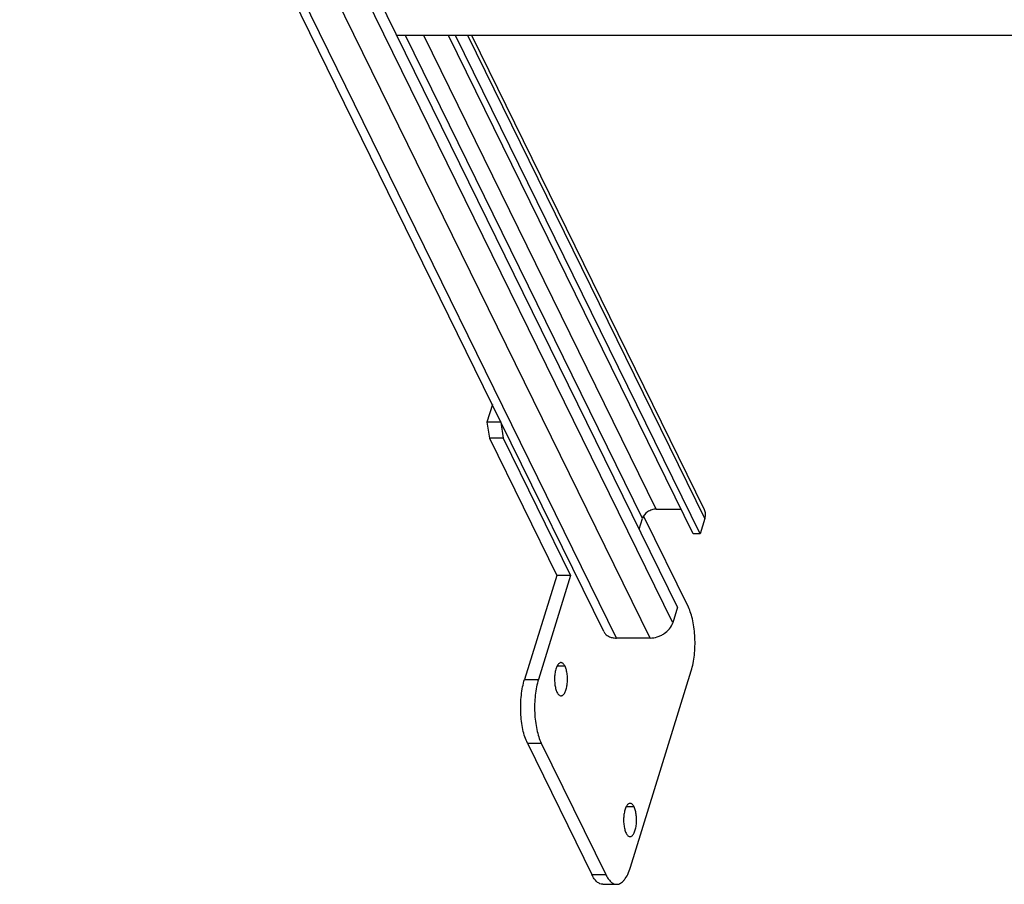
# Model space of a CAD drawing. Header units: millimetres. Extents: x 0 to 2100, y 0 to 2970.
# Tile 3 of 18: x 792 to 1118, y 874 to 1161. Entities that reach past the tile are written whole.
import ezdxf

# ---------------------------------------------------------------- set-up
doc = ezdxf.new("R2010")
doc.units = ezdxf.units.MM
doc.header["$LTSCALE"] = 193.6
doc.layers.get('0').update_dxf_attribs({"linetype": 'CONTINUOUS'})

msp = doc.modelspace()

# ---------------------------------------------------------------- linework, layer by layer
at = {"color": 7, "linetype": 'CONTINUOUS'}
for p, q in [((1009.79, 966.01), (816.39, 1360.11)), ((951.31, 1027.35), (791.93, 1352.13)), ((1372.04, 1155.37), (916.86, 1155.37)), ((1014.99, 990.29), (933.98, 1155.37)), ((1017.29, 990.29), (936.29, 1155.37)), ((1018.73, 998.27), (941.64, 1155.37)), ((948.47, 1033.14), (946.67, 1027.33)), ((946.67, 1027.33), (947.5, 1021.96)), ((951.28, 1027.33), (946.67, 1027.33)), ((951.29, 1027.38), (951.28, 1027.33)), ((951.28, 1027.33), (952.1, 1021.96)), ((985.33, 958.03), (951.31, 1027.35)), ((947.5, 1021.96), (969.77, 976.58)), ((952.1, 1021.96), (947.5, 1021.96)), ((952.1, 1021.96), (974.37, 976.58)), ((1002.74, 998.52), (1010.96, 998.52)), ((997.07, 991.92), (998.16, 995.43)), ((1013.37, 966.04), (998.55, 996.25)), ((1018.88, 995.43), (1017.29, 990.29)), ((1017.29, 990.29), (1014.99, 990.29)), ((969.77, 976.58), (959.11, 942.11)), ((974.37, 976.58), (963.72, 942.11)), ((974.37, 976.58), (969.77, 976.58)), ((1009.79, 966.01), (1008.2, 960.87)), ((1000.71, 955.83), (989.55, 955.83)), ((994.22, 879.95), (1014.32, 944.97)), ((960.06, 921.04), (981.41, 877.53)), ((964.66, 921.04), (986.02, 877.53)), ((985.04, 874.28), (989.65, 874.28))]:
    msp.add_line(p, q, dxfattribs=at)
at = {"color": 9, "linetype": 'CONTINUOUS'}
for p, q in [((1008.2, 960.87), (814.81, 1354.97)), ((1000.71, 955.83), (807.31, 1349.93)), ((989.55, 955.83), (800.44, 1341.19)), ((998.16, 995.43), (919.67, 1155.37)), ((1002.74, 998.52), (925.77, 1155.37)), ((1018.88, 995.43), (940.39, 1155.37)), ((972.53, 946.5), (969.87, 946.5)), ((959.11, 942.11), (963.72, 942.11)), ((960.06, 921.04), (964.66, 921.04)), ((995.41, 899.88), (992.75, 899.88)), ((981.41, 877.53), (986.02, 877.53))]:
    msp.add_line(p, q, dxfattribs=at)
at = {"color": 7, "linetype": 'CONTINUOUS'}
for points, knots in [([(1002.74, 998.52), (1002.25, 998.52), (1001.24, 998.34), (999.49, 997.5), (998.43, 996.32), (998.16, 995.43)], [0, 0, 0, 0, 0.254892, 0.51963, 1, 1, 1, 1]), ([(1018.88, 995.43), (1019.03, 995.91), (1019.18, 996.88), (1018.94, 997.85), (1018.73, 998.27)], [0, 0, 0, 0, 0.517394, 1, 1, 1, 1]), ([(1014.32, 944.97), (1014.57, 945.78), (1014.99, 947.51), (1015.55, 951.18), (1015.68, 955.94), (1015.15, 960.58), (1014.27, 963.92), (1013.69, 965.38), (1013.37, 966.04)], [0, 0, 0, 0, 0.118656, 0.247503, 0.519266, 0.780756, 0.89736, 1, 1, 1, 1]), ([(1000.71, 955.83), (1001.52, 955.83), (1002.75, 956.04), (1004.28, 956.65), (1006.33, 957.82), (1007.75, 959.42), (1008.2, 960.87)], [0, 0, 0, 0, 0.254722, 0.387285, 0.519951, 1, 1, 1, 1]), ([(985.33, 958.03), (985.49, 957.69), (985.96, 957.05), (986.96, 956.34), (988.19, 955.91), (989.09, 955.83), (989.55, 955.83)], [0, 0, 0, 0, 0.226855, 0.465046, 0.722054, 1, 1, 1, 1]), ([(971.2, 947.69), (971.09, 947.69), (970.85, 947.64), (970.52, 947.43), (970.22, 947.1), (969.82, 946.47), (969.43, 945.42), (969.14, 943.96), (969.03, 942.33), (969.11, 940.7), (969.37, 939.19), (969.67, 938.28), (969.87, 937.88)], [0, 0, 0, 0, 0.031393, 0.066536, 0.107892, 0.156539, 0.275362, 0.417885, 0.573838, 0.730884, 0.876531, 1, 1, 1, 1]), ([(972.53, 946.5), (972.44, 946.68), (972.26, 946.99), (971.94, 947.38), (971.58, 947.63), (971.32, 947.69), (971.2, 947.69)], [0, 0, 0, 0, 0.315948, 0.582084, 0.804557, 1, 1, 1, 1]), ([(971.2, 936.69), (971.31, 936.69), (971.55, 936.74), (971.88, 936.95), (972.19, 937.28), (972.58, 937.91), (972.97, 938.96), (973.26, 940.42), (973.37, 942.05), (973.3, 943.69), (973.03, 945.19), (972.73, 946.1), (972.53, 946.5)], [0, 0, 0, 0, 0.031393, 0.066536, 0.107892, 0.156539, 0.275362, 0.417885, 0.573838, 0.730884, 0.876531, 1, 1, 1, 1]), ([(960.06, 921.04), (959.74, 921.7), (959.16, 923.17), (958.28, 926.5), (957.75, 931.14), (957.88, 935.9), (958.44, 939.58), (958.86, 941.3), (959.11, 942.11)], [0, 0, 0, 0, 0.10264, 0.219244, 0.480734, 0.752497, 0.881344, 1, 1, 1, 1]), ([(963.72, 942.11), (963.47, 941.3), (963.05, 939.58), (962.49, 935.9), (962.35, 931.14), (962.89, 926.5), (963.77, 923.17), (964.34, 921.7), (964.66, 921.04)], [0, 0, 0, 0, 0.118656, 0.247503, 0.519266, 0.780756, 0.89736, 1, 1, 1, 1]), ([(969.87, 937.88), (969.96, 937.71), (970.14, 937.39), (970.46, 937), (970.82, 936.75), (971.08, 936.69), (971.2, 936.69)], [0, 0, 0, 0, 0.315948, 0.582084, 0.804557, 1, 1, 1, 1]), ([(994.08, 901.07), (993.97, 901.07), (993.73, 901.02), (993.4, 900.81), (993.09, 900.48), (992.69, 899.85), (992.31, 898.8), (992.02, 897.34), (991.9, 895.71), (991.98, 894.07), (992.24, 892.57), (992.55, 891.66), (992.75, 891.26)], [0, 0, 0, 0, 0.031393, 0.066536, 0.107892, 0.156539, 0.275362, 0.417885, 0.573838, 0.730884, 0.876531, 1, 1, 1, 1]), ([(995.41, 899.88), (995.32, 900.05), (995.14, 900.37), (994.82, 900.76), (994.46, 901.01), (994.2, 901.07), (994.08, 901.07)], [0, 0, 0, 0, 0.315948, 0.582084, 0.804557, 1, 1, 1, 1]), ([(994.08, 890.07), (994.19, 890.07), (994.43, 890.12), (994.76, 890.33), (995.06, 890.66), (995.46, 891.29), (995.85, 892.34), (996.14, 893.8), (996.25, 895.43), (996.17, 897.07), (995.91, 898.57), (995.6, 899.48), (995.41, 899.88)], [0, 0, 0, 0, 0.031393, 0.066536, 0.107892, 0.156539, 0.275362, 0.417885, 0.573838, 0.730884, 0.876531, 1, 1, 1, 1]), ([(992.75, 891.26), (992.83, 891.08), (993.01, 890.77), (993.34, 890.38), (993.69, 890.13), (993.96, 890.07), (994.08, 890.07)], [0, 0, 0, 0, 0.315948, 0.582084, 0.804557, 1, 1, 1, 1]), ([(985.04, 874.28), (984.71, 874.28), (983.99, 874.44), (983.03, 875.12), (982.14, 876.18), (981.65, 877.05), (981.41, 877.53)], [0, 0, 0, 0, 0.195443, 0.417916, 0.684053, 1, 1, 1, 1]), ([(986.02, 877.53), (986.25, 877.05), (986.75, 876.18), (987.63, 875.12), (988.6, 874.44), (989.32, 874.28), (989.65, 874.28)], [0, 0, 0, 0, 0.315947, 0.582084, 0.804557, 1, 1, 1, 1]), ([(989.65, 874.28), (989.87, 874.28), (990.33, 874.35), (990.99, 874.65), (991.62, 875.13), (992.48, 876.06), (993.43, 877.68), (993.97, 879.14), (994.22, 879.95)], [0, 0, 0, 0, 0.085908, 0.17754, 0.27941, 0.394403, 0.668127, 1, 1, 1, 1])]:
    msp.add_open_spline(points, degree=3, knots=knots, dxfattribs=at)

doc.saveas('drawing.dxf')
